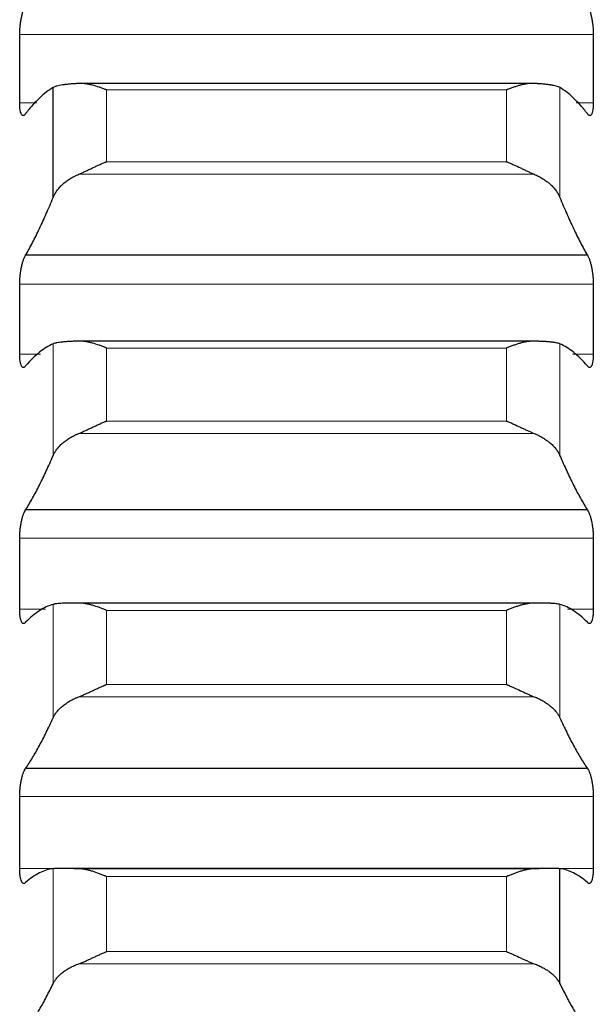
# Model space of a CAD drawing. Header units: inches. Extents: x 0 to 20790, y -12 to 14700.
# Tile 169 of 256: x 7872 to 7924, y 9997 to 10086. Entities that reach past the tile are written whole.
import ezdxf

# ---------------------------------------------------------------- set-up
doc = ezdxf.new("R2010")
doc.units = ezdxf.units.IN
doc.layers.add('1', color=7, linetype='Continuous', true_color=0xffffff)
doc.layers.add('254', color=7, linetype='Continuous', true_color=0xffffff)
doc.styles.add('latin_extended', font='simplex.shx')
doc.dimstyles.get("Standard").update_dxf_attribs({"dimtxt": 0.18, "dimasz": 0.18, "dimexe": 0.18, "dimexo": 0.0625, "dimgap": 0.09, "dimtad": 0, "dimtih": 1, "dimtoh": 1, "dimdec": 4, "dimzin": 0, "dimdsep": 46, "dimtxsty": 'Standard', "dimcen": 0.09, "dimadec": 0, "dimazin": 0, "dimtfac": 1, "dimtdec": 4, "dimtofl": 0, "dimtmove": 0, "dimatfit": 3, "dimfxl": 1, "dimtolj": 1, "dimtzin": 0, "dimarcsym": 0})

# ---------------------------------------------------------------- blocks, each defined once
blk = doc.blocks.new('_U4')
at = {"layer": '254', "color": 3, "linetype": 'Continuous', "lineweight": 13, "transparency": 16777216}
for p, q in [((1196.915, 10968.48), (1196.915, 7971.958)), ((8181.915, 9131.481), (8181.915, 7971.958)), ((1319.415, 8006.958), (8059.415, 8006.958))]:
    blk.add_line(p, q, dxfattribs=at)
at = {"layer": '254', "color": 3, "transparency": 16777216}
for points in [[(1319.415, 8027.374), (1319.415, 7986.541), (1196.915, 8006.958)], [(8059.415, 7986.541), (8059.415, 8027.374), (8181.915, 8006.958)]]:
    blk.add_solid(points, dxfattribs=at)
at = {"layer": 'Defpoints', "color": 0, "transparency": 16777216}
for p in [(1196.915, 11003.48), (8181.915, 9166.481), (8181.915, 8006.958)]:
    blk.add_point(p, dxfattribs=at)
at = {"layer": '254', "color": 2, "lineweight": 13, "transparency": 16777216, "insert": (4473.582, 8190.708), "char_height": 122.5, "attachment_point": 1, "style": 'latin_extended'}
blk.add_mtext('\\A1;6985', dxfattribs=at)

msp = doc.modelspace()

# ---------------------------------------------------------------- linework, layer by layer
at = {"layer": '1', "color": 110, "linetype": 'Continuous', "lineweight": 13}
for p, q in [((7923.912, 10084.723), (7871.917, 10084.723)), ((7916.059, 10079.688), (7879.771, 10079.688)), ((7879.771, 10073.183), (7879.771, 10079.688)), ((7916.059, 10073.183), (7916.059, 10079.688)), ((7920.889, 10069.938), (7920.889, 10079.899)), ((7873.471, 10078.505), (7871.917, 10078.505)), ((7923.912, 10078.505), (7922.359, 10078.505)), ((7916.059, 10073.183), (7879.771, 10073.183)), ((7918.546, 10072.054), (7877.283, 10072.054)), ((7923.912, 10062.091), (7871.917, 10062.091)), ((7874.941, 10046.55), (7874.941, 10056.682)), ((7916.059, 10056.304), (7879.771, 10056.304)), ((7879.771, 10049.688), (7879.771, 10056.304)), ((7916.059, 10049.688), (7916.059, 10056.304)), ((7920.889, 10046.55), (7920.889, 10056.682)), ((7873.789, 10055.76), (7871.917, 10055.76)), ((7923.912, 10055.76), (7922.041, 10055.76)), ((7916.059, 10049.688), (7879.771, 10049.688)), ((7918.546, 10048.569), (7877.283, 10048.569)), ((7923.912, 10039.065), (7871.917, 10039.065)), ((7874.941, 10022.795), (7874.941, 10033.08)), ((7920.889, 10022.795), (7920.889, 10033.08)), ((7874.254, 10032.633), (7871.917, 10032.633)), ((7916.059, 10032.537), (7879.771, 10032.537)), ((7879.771, 10025.82), (7879.771, 10032.537)), ((7916.059, 10025.82), (7916.059, 10032.537)), ((7923.912, 10032.633), (7921.576, 10032.633)), ((7916.059, 10025.82), (7879.771, 10025.82)), ((7918.546, 10024.713), (7877.283, 10024.713)), ((7923.912, 10015.684), (7871.917, 10015.684)), ((7923.912, 10009.16), (7871.917, 10009.16)), ((7874.941, 9998.71), (7874.941, 10009.133)), ((7916.059, 10008.424), (7879.771, 10008.424)), ((7879.771, 10001.618), (7879.771, 10008.424)), ((7916.059, 10001.618), (7916.059, 10008.424)), ((7916.059, 10001.618), (7879.771, 10001.618)), ((7918.546, 10000.524), (7877.283, 10000.524))]:
    msp.add_line(p, q, dxfattribs=at)
at = {"layer": '1', "color": 2, "linetype": 'Continuous', "lineweight": 25}
for p, q in [((7918.546, 10080.275), (7877.283, 10080.275)), ((7874.941, 10069.938), (7874.941, 10079.899)), ((7923.377, 10064.705), (7872.452, 10064.705)), ((7918.546, 10056.928), (7877.283, 10056.928)), ((7923.377, 10041.636), (7872.452, 10041.636)), ((7918.546, 10033.198), (7877.283, 10033.198)), ((7923.377, 10018.206), (7872.452, 10018.206)), ((7920.245, 10009.155), (7875.628, 10009.155)), ((7918.546, 10009.122), (7877.283, 10009.122)), ((7920.889, 9998.71), (7920.889, 10009.133))]:
    msp.add_line(p, q, dxfattribs=at)
for points, knots in [([(7871.917, 10084.723), (7871.918, 10084.784), (7871.92, 10084.907), (7871.928, 10085.096), (7871.937, 10085.225), (7871.945, 10085.324), (7871.947, 10085.357), (7871.954, 10085.423), (7871.957, 10085.456), (7871.974, 10085.62), (7871.991, 10085.751), (7872.016, 10085.913), (7872.021, 10085.945), (7872.029, 10085.993), (7872.032, 10086.01), (7872.037, 10086.042), (7872.051, 10086.121), (7872.078, 10086.261), (7872.104, 10086.38), (7872.131, 10086.497), (7872.145, 10086.554), (7872.189, 10086.721), (7872.219, 10086.824), (7872.267, 10086.966), (7872.283, 10087.012), (7872.308, 10087.077), (7872.316, 10087.098), (7872.333, 10087.139), (7872.341, 10087.159), (7872.384, 10087.255), (7872.418, 10087.322), (7872.452, 10087.378)], [0, 0, 0, 0, 0.0625, 0.125, 0.1875, 0.1875, 0.21875, 0.21875, 0.25, 0.25, 0.375, 0.375, 0.40625, 0.40625, 0.421875, 0.421875, 0.4375, 0.5, 0.5625, 0.5625, 0.625, 0.625, 0.75, 0.75, 0.8125, 0.8125, 0.84375, 0.84375, 0.875, 0.875, 1, 1, 1, 1]), ([(7923.377, 10087.378), (7923.412, 10087.322), (7923.446, 10087.255), (7923.496, 10087.141), (7923.513, 10087.1), (7923.538, 10087.036), (7923.546, 10087.013), (7923.562, 10086.968), (7923.57, 10086.944), (7923.61, 10086.825), (7923.641, 10086.722), (7923.684, 10086.557), (7923.698, 10086.5), (7923.719, 10086.412), (7923.725, 10086.382), (7923.738, 10086.322), (7923.745, 10086.292), (7923.776, 10086.139), (7923.798, 10086.013), (7923.823, 10085.852), (7923.828, 10085.819), (7923.837, 10085.754), (7923.842, 10085.721), (7923.855, 10085.622), (7923.862, 10085.556), (7923.883, 10085.359), (7923.894, 10085.229), (7923.903, 10085.068), (7923.904, 10085.035), (7923.907, 10084.971), (7923.908, 10084.94), (7923.911, 10084.846), (7923.912, 10084.784), (7923.912, 10084.723)], [0, 0, 0, 0, 0.125, 0.125, 0.1875, 0.1875, 0.21875, 0.21875, 0.25, 0.25, 0.375, 0.375, 0.4375, 0.4375, 0.46875, 0.46875, 0.5, 0.5, 0.625, 0.625, 0.65625, 0.65625, 0.6875, 0.6875, 0.75, 0.75, 0.875, 0.875, 0.90625, 0.90625, 0.9375, 0.9375, 1, 1, 1, 1]), ([(7877.283, 10080.272), (7877.138, 10080.265), (7876.998, 10080.256), (7876.729, 10080.238), (7876.471, 10080.219), (7876.235, 10080.195), (7876.094, 10080.178), (7876.066, 10080.175), (7876.011, 10080.168), (7875.984, 10080.165), (7875.904, 10080.154), (7875.852, 10080.147), (7875.703, 10080.124), (7875.61, 10080.107), (7875.438, 10080.072), (7875.359, 10080.054), (7875.251, 10080.024), (7875.217, 10080.014), (7875.168, 10079.998), (7875.152, 10079.992), (7875.121, 10079.982), (7875.106, 10079.976), (7875.034, 10079.948), (7874.984, 10079.924), (7874.941, 10079.899)], [0, 0, 0, 0, 0.125, 0.125, 0.25, 0.375, 0.375, 0.40625, 0.40625, 0.4375, 0.4375, 0.5, 0.5, 0.625, 0.625, 0.75, 0.75, 0.8125, 0.8125, 0.84375, 0.84375, 0.875, 0.875, 1, 1, 1, 1]), ([(7879.771, 10079.688), (7879.767, 10079.69), (7879.764, 10079.691), (7879.758, 10079.694), (7879.754, 10079.695), (7879.744, 10079.699), (7879.724, 10079.707), (7879.678, 10079.726), (7879.585, 10079.763), (7879.401, 10079.834), (7879.243, 10079.891), (7878.929, 10079.999), (7878.721, 10080.064), (7878.41, 10080.144), (7878.307, 10080.168), (7878.151, 10080.199), (7878.099, 10080.209), (7877.996, 10080.227), (7877.944, 10080.235), (7877.789, 10080.256), (7877.687, 10080.266), (7877.484, 10080.276), (7877.383, 10080.277), (7877.283, 10080.272)], [0, 0, 0, 0, 0.003906, 0.003906, 0.007812, 0.007812, 0.015625, 0.03125, 0.0625, 0.125, 0.25, 0.25, 0.5, 0.5, 0.625, 0.625, 0.6875, 0.6875, 0.75, 0.75, 0.875, 0.875, 1, 1, 1, 1]), ([(7918.546, 10080.272), (7918.447, 10080.277), (7918.347, 10080.276), (7918.145, 10080.266), (7918.044, 10080.256), (7917.84, 10080.229), (7917.738, 10080.211), (7917.531, 10080.17), (7917.427, 10080.146), (7917.217, 10080.092), (7917.112, 10080.062), (7916.902, 10079.998), (7916.797, 10079.964), (7916.587, 10079.891), (7916.482, 10079.853), (7916.324, 10079.793), (7916.244, 10079.763), (7916.152, 10079.726), (7916.105, 10079.707), (7916.085, 10079.699), (7916.072, 10079.694), (7916.066, 10079.691), (7916.059, 10079.688)], [0, 0, 0, 0, 0.125, 0.125, 0.25, 0.25, 0.375, 0.375, 0.5, 0.5, 0.625, 0.625, 0.75, 0.75, 0.875, 0.875, 0.9375, 0.96875, 0.984375, 0.992188, 0.992188, 1, 1, 1, 1]), ([(7920.889, 10079.899), (7920.846, 10079.924), (7920.796, 10079.948), (7920.681, 10079.992), (7920.552, 10080.034), (7920.395, 10080.072), (7920.265, 10080.098), (7920.22, 10080.107), (7920.15, 10080.119), (7920.126, 10080.123), (7920.078, 10080.131), (7920.053, 10080.135), (7919.928, 10080.154), (7919.717, 10080.182), (7919.482, 10080.206), (7919.235, 10080.228), (7919.105, 10080.238), (7918.935, 10080.249), (7918.901, 10080.252), (7918.832, 10080.256), (7918.727, 10080.262), (7918.619, 10080.268), (7918.546, 10080.272)], [0, 0, 0, 0, 0.125, 0.125, 0.25, 0.375, 0.375, 0.4375, 0.4375, 0.46875, 0.46875, 0.5, 0.5, 0.625, 0.75, 0.75, 0.875, 0.875, 0.90625, 0.90625, 0.9375, 1, 1, 1, 1]), ([(7872.452, 10077.541), (7872.418, 10077.487), (7872.384, 10077.445), (7872.334, 10077.4), (7872.317, 10077.387), (7872.292, 10077.374), (7872.284, 10077.37), (7872.268, 10077.364), (7872.259, 10077.361), (7872.219, 10077.354), (7872.189, 10077.36), (7872.146, 10077.388), (7872.132, 10077.401), (7872.111, 10077.424), (7872.104, 10077.433), (7872.091, 10077.451), (7872.085, 10077.462), (7872.054, 10077.516), (7872.031, 10077.571), (7872.006, 10077.654), (7872.002, 10077.672), (7871.992, 10077.708), (7871.988, 10077.727), (7871.975, 10077.786), (7871.967, 10077.827), (7871.947, 10077.959), (7871.936, 10078.056), (7871.927, 10078.189), (7871.925, 10078.217), (7871.923, 10078.272), (7871.921, 10078.3), (7871.919, 10078.386), (7871.918, 10078.445), (7871.917, 10078.505)], [0, 0, 0, 0, 0.125, 0.125, 0.1875, 0.1875, 0.21875, 0.21875, 0.25, 0.25, 0.375, 0.375, 0.4375, 0.4375, 0.46875, 0.46875, 0.5, 0.5, 0.625, 0.625, 0.65625, 0.65625, 0.6875, 0.6875, 0.75, 0.75, 0.875, 0.875, 0.90625, 0.90625, 0.9375, 0.9375, 1, 1, 1, 1]), ([(7923.912, 10078.505), (7923.912, 10078.445), (7923.91, 10078.328), (7923.902, 10078.164), (7923.893, 10078.062), (7923.885, 10077.988), (7923.882, 10077.964), (7923.876, 10077.917), (7923.873, 10077.894), (7923.856, 10077.784), (7923.839, 10077.707), (7923.814, 10077.623), (7923.809, 10077.607), (7923.801, 10077.583), (7923.798, 10077.576), (7923.793, 10077.561), (7923.779, 10077.525), (7923.752, 10077.47), (7923.726, 10077.433), (7923.699, 10077.401), (7923.685, 10077.389), (7923.641, 10077.36), (7923.61, 10077.354), (7923.563, 10077.363), (7923.547, 10077.369), (7923.522, 10077.382), (7923.514, 10077.388), (7923.497, 10077.4), (7923.488, 10077.407), (7923.446, 10077.445), (7923.412, 10077.487), (7923.377, 10077.541)], [0, 0, 0, 0, 0.0625, 0.125, 0.1875, 0.1875, 0.21875, 0.21875, 0.25, 0.25, 0.375, 0.375, 0.40625, 0.40625, 0.421875, 0.421875, 0.4375, 0.5, 0.5625, 0.5625, 0.625, 0.625, 0.75, 0.75, 0.8125, 0.8125, 0.84375, 0.84375, 0.875, 0.875, 1, 1, 1, 1]), ([(7877.283, 10072.054), (7877.383, 10072.096), (7877.483, 10072.14), (7877.685, 10072.231), (7877.786, 10072.278), (7877.99, 10072.373), (7878.092, 10072.421), (7878.299, 10072.519), (7878.403, 10072.569), (7878.613, 10072.668), (7878.718, 10072.717), (7878.927, 10072.814), (7879.032, 10072.862), (7879.243, 10072.957), (7879.348, 10073.004), (7879.506, 10073.072), (7879.585, 10073.106), (7879.678, 10073.145), (7879.724, 10073.164), (7879.744, 10073.173), (7879.758, 10073.178), (7879.764, 10073.181), (7879.771, 10073.183)], [0, 0, 0, 0, 0.125, 0.125, 0.25, 0.25, 0.375, 0.375, 0.5, 0.5, 0.625, 0.625, 0.75, 0.75, 0.875, 0.875, 0.9375, 0.96875, 0.984375, 0.992188, 0.992188, 1, 1, 1, 1]), ([(7916.059, 10073.183), (7916.062, 10073.182), (7916.066, 10073.181), (7916.072, 10073.178), (7916.075, 10073.177), (7916.085, 10073.173), (7916.105, 10073.164), (7916.152, 10073.145), (7916.244, 10073.106), (7916.324, 10073.072), (7916.482, 10073.004), (7916.587, 10072.958), (7916.9, 10072.816), (7917.108, 10072.719), (7917.419, 10072.572), (7917.523, 10072.523), (7917.678, 10072.449), (7917.73, 10072.425), (7917.834, 10072.376), (7917.886, 10072.351), (7918.041, 10072.279), (7918.143, 10072.232), (7918.346, 10072.14), (7918.447, 10072.096), (7918.546, 10072.054)], [0, 0, 0, 0, 0.003906, 0.003906, 0.007812, 0.007812, 0.015625, 0.03125, 0.0625, 0.125, 0.125, 0.25, 0.25, 0.5, 0.5, 0.625, 0.625, 0.6875, 0.6875, 0.75, 0.75, 0.875, 0.875, 1, 1, 1, 1]), ([(7874.941, 10069.938), (7874.984, 10070.043), (7875.034, 10070.146), (7875.148, 10070.351), (7875.277, 10070.553), (7875.435, 10070.748), (7875.564, 10070.892), (7875.609, 10070.94), (7875.68, 10071.011), (7875.704, 10071.034), (7875.752, 10071.081), (7875.777, 10071.104), (7875.901, 10071.218), (7876.113, 10071.394), (7876.348, 10071.557), (7876.595, 10071.712), (7876.725, 10071.786), (7876.894, 10071.874), (7876.929, 10071.892), (7876.998, 10071.926), (7877.103, 10071.976), (7877.21, 10072.024), (7877.283, 10072.054)], [0, 0, 0, 0, 0.125, 0.125, 0.25, 0.375, 0.375, 0.4375, 0.4375, 0.46875, 0.46875, 0.5, 0.5, 0.625, 0.75, 0.75, 0.875, 0.875, 0.90625, 0.90625, 0.9375, 1, 1, 1, 1]), ([(7918.546, 10072.054), (7918.692, 10071.993), (7918.832, 10071.928), (7919.101, 10071.789), (7919.359, 10071.641), (7919.595, 10071.478), (7919.736, 10071.372), (7919.763, 10071.35), (7919.818, 10071.307), (7919.846, 10071.285), (7919.926, 10071.218), (7919.977, 10071.173), (7920.127, 10071.036), (7920.22, 10070.943), (7920.391, 10070.752), (7920.47, 10070.654), (7920.579, 10070.505), (7920.613, 10070.455), (7920.662, 10070.379), (7920.678, 10070.353), (7920.708, 10070.302), (7920.723, 10070.276), (7920.796, 10070.147), (7920.846, 10070.043), (7920.889, 10069.938)], [0, 0, 0, 0, 0.125, 0.125, 0.25, 0.375, 0.375, 0.40625, 0.40625, 0.4375, 0.4375, 0.5, 0.5, 0.625, 0.625, 0.75, 0.75, 0.8125, 0.8125, 0.84375, 0.84375, 0.875, 0.875, 1, 1, 1, 1]), ([(7871.917, 10062.091), (7871.918, 10062.152), (7871.92, 10062.277), (7871.928, 10062.468), (7871.937, 10062.598), (7871.945, 10062.697), (7871.947, 10062.731), (7871.954, 10062.797), (7871.957, 10062.83), (7871.974, 10062.995), (7871.991, 10063.125), (7872.016, 10063.285), (7872.021, 10063.317), (7872.029, 10063.365), (7872.032, 10063.381), (7872.037, 10063.413), (7872.051, 10063.492), (7872.078, 10063.63), (7872.104, 10063.747), (7872.131, 10063.861), (7872.145, 10063.917), (7872.189, 10064.08), (7872.219, 10064.18), (7872.267, 10064.317), (7872.283, 10064.361), (7872.308, 10064.423), (7872.316, 10064.443), (7872.333, 10064.482), (7872.341, 10064.501), (7872.384, 10064.592), (7872.418, 10064.654), (7872.452, 10064.705)], [0, 0, 0, 0, 0.0625, 0.125, 0.1875, 0.1875, 0.21875, 0.21875, 0.25, 0.25, 0.375, 0.375, 0.40625, 0.40625, 0.421875, 0.421875, 0.4375, 0.5, 0.5625, 0.5625, 0.625, 0.625, 0.75, 0.75, 0.8125, 0.8125, 0.84375, 0.84375, 0.875, 0.875, 1, 1, 1, 1]), ([(7923.377, 10064.705), (7923.412, 10064.654), (7923.446, 10064.592), (7923.496, 10064.484), (7923.513, 10064.445), (7923.538, 10064.383), (7923.546, 10064.362), (7923.562, 10064.318), (7923.57, 10064.296), (7923.61, 10064.181), (7923.641, 10064.081), (7923.684, 10063.92), (7923.698, 10063.864), (7923.719, 10063.778), (7923.725, 10063.749), (7923.738, 10063.69), (7923.745, 10063.66), (7923.776, 10063.51), (7923.798, 10063.385), (7923.823, 10063.225), (7923.828, 10063.193), (7923.837, 10063.127), (7923.842, 10063.094), (7923.855, 10062.996), (7923.862, 10062.93), (7923.883, 10062.733), (7923.894, 10062.603), (7923.903, 10062.439), (7923.904, 10062.407), (7923.907, 10062.342), (7923.908, 10062.31), (7923.911, 10062.215), (7923.912, 10062.152), (7923.912, 10062.091)], [0, 0, 0, 0, 0.125, 0.125, 0.1875, 0.1875, 0.21875, 0.21875, 0.25, 0.25, 0.375, 0.375, 0.4375, 0.4375, 0.46875, 0.46875, 0.5, 0.5, 0.625, 0.625, 0.65625, 0.65625, 0.6875, 0.6875, 0.75, 0.75, 0.875, 0.875, 0.90625, 0.90625, 0.9375, 0.9375, 1, 1, 1, 1]), ([(7877.283, 10056.927), (7877.138, 10056.923), (7876.998, 10056.919), (7876.729, 10056.909), (7876.471, 10056.898), (7876.235, 10056.884), (7876.094, 10056.874), (7876.066, 10056.871), (7876.011, 10056.867), (7875.984, 10056.865), (7875.904, 10056.858), (7875.852, 10056.854), (7875.703, 10056.839), (7875.61, 10056.828), (7875.438, 10056.805), (7875.359, 10056.792), (7875.251, 10056.771), (7875.217, 10056.764), (7875.168, 10056.753), (7875.152, 10056.749), (7875.121, 10056.741), (7875.106, 10056.737), (7875.034, 10056.717), (7874.984, 10056.7), (7874.941, 10056.682)], [0, 0, 0, 0, 0.125, 0.125, 0.25, 0.375, 0.375, 0.40625, 0.40625, 0.4375, 0.4375, 0.5, 0.5, 0.625, 0.625, 0.75, 0.75, 0.8125, 0.8125, 0.84375, 0.84375, 0.875, 0.875, 1, 1, 1, 1]), ([(7879.771, 10056.304), (7879.767, 10056.305), (7879.764, 10056.307), (7879.758, 10056.31), (7879.754, 10056.311), (7879.744, 10056.315), (7879.724, 10056.323), (7879.678, 10056.342), (7879.585, 10056.38), (7879.401, 10056.453), (7879.243, 10056.512), (7878.929, 10056.624), (7878.721, 10056.691), (7878.41, 10056.776), (7878.307, 10056.802), (7878.151, 10056.836), (7878.099, 10056.847), (7877.996, 10056.866), (7877.944, 10056.875), (7877.789, 10056.899), (7877.687, 10056.911), (7877.484, 10056.926), (7877.383, 10056.929), (7877.283, 10056.927)], [0, 0, 0, 0, 0.003906, 0.003906, 0.007812, 0.007812, 0.015625, 0.03125, 0.0625, 0.125, 0.25, 0.25, 0.5, 0.5, 0.625, 0.625, 0.6875, 0.6875, 0.75, 0.75, 0.875, 0.875, 1, 1, 1, 1]), ([(7918.546, 10056.927), (7918.447, 10056.929), (7918.347, 10056.926), (7918.145, 10056.911), (7918.044, 10056.9), (7917.84, 10056.868), (7917.738, 10056.849), (7917.531, 10056.804), (7917.427, 10056.778), (7917.217, 10056.72), (7917.112, 10056.689), (7916.902, 10056.622), (7916.797, 10056.587), (7916.587, 10056.512), (7916.482, 10056.473), (7916.324, 10056.411), (7916.244, 10056.38), (7916.152, 10056.342), (7916.105, 10056.323), (7916.085, 10056.315), (7916.072, 10056.31), (7916.066, 10056.307), (7916.059, 10056.304)], [0, 0, 0, 0, 0.125, 0.125, 0.25, 0.25, 0.375, 0.375, 0.5, 0.5, 0.625, 0.625, 0.75, 0.75, 0.875, 0.875, 0.9375, 0.96875, 0.984375, 0.992187, 0.992187, 1, 1, 1, 1]), ([(7920.889, 10056.682), (7920.846, 10056.7), (7920.796, 10056.717), (7920.681, 10056.749), (7920.552, 10056.779), (7920.395, 10056.804), (7920.265, 10056.822), (7920.22, 10056.828), (7920.15, 10056.836), (7920.126, 10056.838), (7920.078, 10056.844), (7920.053, 10056.846), (7919.928, 10056.858), (7919.717, 10056.876), (7919.482, 10056.89), (7919.235, 10056.903), (7919.105, 10056.909), (7918.935, 10056.915), (7918.901, 10056.916), (7918.832, 10056.919), (7918.727, 10056.922), (7918.619, 10056.925), (7918.546, 10056.927)], [0, 0, 0, 0, 0.125, 0.125, 0.25, 0.375, 0.375, 0.4375, 0.4375, 0.46875, 0.46875, 0.5, 0.5, 0.625, 0.75, 0.75, 0.875, 0.875, 0.90625, 0.90625, 0.9375, 1, 1, 1, 1]), ([(7872.452, 10054.691), (7872.418, 10054.641), (7872.384, 10054.604), (7872.334, 10054.567), (7872.317, 10054.557), (7872.292, 10054.547), (7872.284, 10054.544), (7872.268, 10054.541), (7872.259, 10054.54), (7872.219, 10054.539), (7872.189, 10054.55), (7872.146, 10054.586), (7872.132, 10054.601), (7872.111, 10054.628), (7872.104, 10054.638), (7872.091, 10054.659), (7872.085, 10054.67), (7872.054, 10054.731), (7872.031, 10054.79), (7872.006, 10054.879), (7872.002, 10054.898), (7871.992, 10054.936), (7871.988, 10054.957), (7871.975, 10055.018), (7871.967, 10055.062), (7871.947, 10055.199), (7871.936, 10055.3), (7871.927, 10055.437), (7871.925, 10055.465), (7871.923, 10055.522), (7871.921, 10055.551), (7871.919, 10055.639), (7871.918, 10055.699), (7871.917, 10055.76)], [0, 0, 0, 0, 0.125, 0.125, 0.1875, 0.1875, 0.21875, 0.21875, 0.25, 0.25, 0.375, 0.375, 0.4375, 0.4375, 0.46875, 0.46875, 0.5, 0.5, 0.625, 0.625, 0.65625, 0.65625, 0.6875, 0.6875, 0.75, 0.75, 0.875, 0.875, 0.90625, 0.90625, 0.9375, 0.9375, 1, 1, 1, 1]), ([(7923.912, 10055.76), (7923.912, 10055.699), (7923.91, 10055.579), (7923.902, 10055.411), (7923.893, 10055.306), (7923.885, 10055.229), (7923.882, 10055.204), (7923.876, 10055.156), (7923.873, 10055.132), (7923.856, 10055.017), (7923.839, 10054.935), (7923.814, 10054.846), (7923.809, 10054.829), (7923.801, 10054.804), (7923.798, 10054.796), (7923.793, 10054.78), (7923.779, 10054.741), (7923.752, 10054.68), (7923.726, 10054.638), (7923.699, 10054.602), (7923.685, 10054.586), (7923.641, 10054.55), (7923.61, 10054.539), (7923.563, 10054.54), (7923.547, 10054.543), (7923.522, 10054.553), (7923.514, 10054.557), (7923.497, 10054.567), (7923.488, 10054.572), (7923.446, 10054.604), (7923.412, 10054.641), (7923.377, 10054.691)], [0, 0, 0, 0, 0.0625, 0.125, 0.1875, 0.1875, 0.21875, 0.21875, 0.25, 0.25, 0.375, 0.375, 0.40625, 0.40625, 0.421875, 0.421875, 0.4375, 0.5, 0.5625, 0.5625, 0.625, 0.625, 0.75, 0.75, 0.8125, 0.8125, 0.84375, 0.84375, 0.875, 0.875, 1, 1, 1, 1]), ([(7877.283, 10048.569), (7877.383, 10048.609), (7877.483, 10048.651), (7877.685, 10048.739), (7877.786, 10048.785), (7877.99, 10048.878), (7878.092, 10048.926), (7878.299, 10049.022), (7878.403, 10049.071), (7878.613, 10049.17), (7878.718, 10049.219), (7878.927, 10049.316), (7879.032, 10049.364), (7879.243, 10049.459), (7879.348, 10049.506), (7879.506, 10049.576), (7879.585, 10049.61), (7879.678, 10049.649), (7879.724, 10049.669), (7879.744, 10049.677), (7879.758, 10049.683), (7879.764, 10049.685), (7879.771, 10049.688)], [0, 0, 0, 0, 0.125, 0.125, 0.25, 0.25, 0.375, 0.375, 0.5, 0.5, 0.625, 0.625, 0.75, 0.75, 0.875, 0.875, 0.9375, 0.96875, 0.984375, 0.992188, 0.992188, 1, 1, 1, 1]), ([(7916.059, 10049.688), (7916.062, 10049.687), (7916.066, 10049.685), (7916.072, 10049.683), (7916.075, 10049.681), (7916.085, 10049.677), (7916.105, 10049.669), (7916.152, 10049.649), (7916.244, 10049.61), (7916.324, 10049.576), (7916.482, 10049.506), (7916.587, 10049.46), (7916.9, 10049.317), (7917.108, 10049.221), (7917.419, 10049.075), (7917.523, 10049.026), (7917.678, 10048.953), (7917.73, 10048.929), (7917.834, 10048.881), (7917.886, 10048.857), (7918.041, 10048.786), (7918.143, 10048.74), (7918.346, 10048.652), (7918.447, 10048.609), (7918.546, 10048.569)], [0, 0, 0, 0, 0.003906, 0.003906, 0.007813, 0.007813, 0.015625, 0.03125, 0.0625, 0.125, 0.125, 0.25, 0.25, 0.5, 0.5, 0.625, 0.625, 0.6875, 0.6875, 0.75, 0.75, 0.875, 0.875, 1, 1, 1, 1]), ([(7874.941, 10046.55), (7874.984, 10046.65), (7875.034, 10046.749), (7875.148, 10046.943), (7875.213, 10047.039), (7875.357, 10047.229), (7875.436, 10047.322), (7875.565, 10047.46), (7875.61, 10047.505), (7875.68, 10047.573), (7875.704, 10047.595), (7875.753, 10047.639), (7875.777, 10047.661), (7875.902, 10047.77), (7876.114, 10047.939), (7876.349, 10048.094), (7876.597, 10048.243), (7876.726, 10048.314), (7876.896, 10048.398), (7876.931, 10048.414), (7877, 10048.447), (7877.104, 10048.495), (7877.211, 10048.54), (7877.283, 10048.569)], [0, 0, 0, 0, 0.125, 0.125, 0.25, 0.25, 0.375, 0.375, 0.4375, 0.4375, 0.46875, 0.46875, 0.5, 0.5, 0.625, 0.75, 0.75, 0.875, 0.875, 0.90625, 0.90625, 0.9375, 1, 1, 1, 1]), ([(7918.546, 10048.569), (7918.692, 10048.511), (7918.832, 10048.448), (7919.101, 10048.315), (7919.359, 10048.174), (7919.595, 10048.018), (7919.736, 10047.917), (7919.763, 10047.896), (7919.818, 10047.855), (7919.846, 10047.833), (7919.926, 10047.77), (7919.977, 10047.727), (7920.127, 10047.596), (7920.22, 10047.507), (7920.391, 10047.325), (7920.47, 10047.232), (7920.579, 10047.09), (7920.613, 10047.042), (7920.662, 10046.969), (7920.678, 10046.945), (7920.708, 10046.896), (7920.723, 10046.872), (7920.796, 10046.749), (7920.846, 10046.65), (7920.889, 10046.55)], [0, 0, 0, 0, 0.125, 0.125, 0.25, 0.375, 0.375, 0.40625, 0.40625, 0.4375, 0.4375, 0.5, 0.5, 0.625, 0.625, 0.75, 0.75, 0.8125, 0.8125, 0.84375, 0.84375, 0.875, 0.875, 1, 1, 1, 1]), ([(7871.917, 10039.065), (7871.918, 10039.128), (7871.92, 10039.254), (7871.928, 10039.447), (7871.937, 10039.578), (7871.945, 10039.678), (7871.947, 10039.711), (7871.954, 10039.777), (7871.957, 10039.81), (7871.974, 10039.975), (7871.991, 10040.104), (7872.016, 10040.264), (7872.021, 10040.295), (7872.029, 10040.343), (7872.032, 10040.359), (7872.037, 10040.39), (7872.051, 10040.468), (7872.078, 10040.604), (7872.104, 10040.719), (7872.131, 10040.83), (7872.145, 10040.885), (7872.189, 10041.044), (7872.219, 10041.14), (7872.267, 10041.271), (7872.283, 10041.313), (7872.308, 10041.372), (7872.316, 10041.391), (7872.333, 10041.428), (7872.341, 10041.446), (7872.384, 10041.531), (7872.418, 10041.589), (7872.452, 10041.636)], [0, 0, 0, 0, 0.0625, 0.125, 0.1875, 0.1875, 0.21875, 0.21875, 0.25, 0.25, 0.375, 0.375, 0.40625, 0.40625, 0.421875, 0.421875, 0.4375, 0.5, 0.5625, 0.5625, 0.625, 0.625, 0.75, 0.75, 0.8125, 0.8125, 0.84375, 0.84375, 0.875, 0.875, 1, 1, 1, 1]), ([(7923.377, 10041.636), (7923.412, 10041.589), (7923.446, 10041.532), (7923.496, 10041.43), (7923.513, 10041.393), (7923.538, 10041.335), (7923.546, 10041.314), (7923.562, 10041.273), (7923.57, 10041.251), (7923.61, 10041.141), (7923.641, 10041.044), (7923.684, 10040.888), (7923.698, 10040.833), (7923.719, 10040.749), (7923.725, 10040.72), (7923.738, 10040.662), (7923.745, 10040.633), (7923.776, 10040.485), (7923.798, 10040.363), (7923.823, 10040.204), (7923.828, 10040.172), (7923.837, 10040.107), (7923.842, 10040.074), (7923.855, 10039.976), (7923.862, 10039.91), (7923.883, 10039.714), (7923.894, 10039.583), (7923.903, 10039.418), (7923.904, 10039.385), (7923.907, 10039.32), (7923.908, 10039.288), (7923.911, 10039.191), (7923.912, 10039.128), (7923.912, 10039.065)], [0, 0, 0, 0, 0.125, 0.125, 0.1875, 0.1875, 0.21875, 0.21875, 0.25, 0.25, 0.375, 0.375, 0.4375, 0.4375, 0.46875, 0.46875, 0.5, 0.5, 0.625, 0.625, 0.65625, 0.65625, 0.6875, 0.6875, 0.75, 0.75, 0.875, 0.875, 0.90625, 0.90625, 0.9375, 0.9375, 1, 1, 1, 1]), ([(7877.283, 10033.198), (7877.138, 10033.197), (7876.998, 10033.197), (7876.729, 10033.195), (7876.471, 10033.193), (7876.235, 10033.188), (7876.094, 10033.184), (7876.066, 10033.184), (7876.011, 10033.182), (7875.984, 10033.181), (7875.904, 10033.178), (7875.852, 10033.176), (7875.703, 10033.17), (7875.61, 10033.165), (7875.438, 10033.153), (7875.359, 10033.146), (7875.251, 10033.135), (7875.217, 10033.131), (7875.168, 10033.124), (7875.152, 10033.122), (7875.121, 10033.117), (7875.106, 10033.115), (7875.034, 10033.103), (7874.984, 10033.092), (7874.941, 10033.08)], [0, 0, 0, 0, 0.125, 0.125, 0.25, 0.375, 0.375, 0.40625, 0.40625, 0.4375, 0.4375, 0.5, 0.5, 0.625, 0.625, 0.75, 0.75, 0.8125, 0.8125, 0.84375, 0.84375, 0.875, 0.875, 1, 1, 1, 1]), ([(7879.771, 10032.537), (7879.767, 10032.538), (7879.764, 10032.539), (7879.758, 10032.542), (7879.754, 10032.544), (7879.744, 10032.548), (7879.724, 10032.556), (7879.678, 10032.575), (7879.585, 10032.614), (7879.506, 10032.646), (7879.348, 10032.708), (7879.243, 10032.749), (7878.929, 10032.864), (7878.721, 10032.934), (7878.41, 10033.024), (7878.307, 10033.051), (7878.151, 10033.088), (7878.099, 10033.1), (7877.996, 10033.121), (7877.944, 10033.131), (7877.789, 10033.159), (7877.687, 10033.173), (7877.484, 10033.192), (7877.383, 10033.198), (7877.283, 10033.198)], [0, 0, 0, 0, 0.003906, 0.003906, 0.007813, 0.007813, 0.015625, 0.03125, 0.0625, 0.125, 0.125, 0.25, 0.25, 0.5, 0.5, 0.625, 0.625, 0.6875, 0.6875, 0.75, 0.75, 0.875, 0.875, 1, 1, 1, 1]), ([(7918.546, 10033.198), (7918.447, 10033.198), (7918.347, 10033.193), (7918.145, 10033.173), (7918.044, 10033.159), (7917.84, 10033.124), (7917.738, 10033.102), (7917.531, 10033.053), (7917.427, 10033.026), (7917.217, 10032.965), (7917.112, 10032.932), (7916.902, 10032.863), (7916.797, 10032.826), (7916.587, 10032.749), (7916.482, 10032.708), (7916.324, 10032.646), (7916.244, 10032.614), (7916.152, 10032.575), (7916.105, 10032.556), (7916.085, 10032.548), (7916.072, 10032.542), (7916.066, 10032.539), (7916.059, 10032.537)], [0, 0, 0, 0, 0.125, 0.125, 0.25, 0.25, 0.375, 0.375, 0.5, 0.5, 0.625, 0.625, 0.75, 0.75, 0.875, 0.875, 0.9375, 0.96875, 0.984375, 0.992188, 0.992188, 1, 1, 1, 1]), ([(7920.889, 10033.08), (7920.846, 10033.092), (7920.796, 10033.103), (7920.681, 10033.122), (7920.552, 10033.139), (7920.395, 10033.153), (7920.265, 10033.162), (7920.22, 10033.165), (7920.15, 10033.168), (7920.126, 10033.17), (7920.078, 10033.172), (7920.053, 10033.173), (7919.928, 10033.179), (7919.717, 10033.186), (7919.482, 10033.19), (7919.235, 10033.194), (7919.105, 10033.195), (7918.935, 10033.196), (7918.901, 10033.197), (7918.832, 10033.197), (7918.727, 10033.197), (7918.619, 10033.198), (7918.546, 10033.198)], [0, 0, 0, 0, 0.125, 0.125, 0.25, 0.375, 0.375, 0.4375, 0.4375, 0.46875, 0.46875, 0.5, 0.5, 0.625, 0.75, 0.75, 0.875, 0.875, 0.90625, 0.90625, 0.9375, 1, 1, 1, 1]), ([(7872.452, 10031.46), (7872.418, 10031.415), (7872.384, 10031.383), (7872.334, 10031.353), (7872.317, 10031.346), (7872.292, 10031.34), (7872.284, 10031.338), (7872.268, 10031.337), (7872.259, 10031.338), (7872.219, 10031.343), (7872.189, 10031.36), (7872.146, 10031.403), (7872.132, 10031.42), (7872.111, 10031.451), (7872.104, 10031.462), (7872.091, 10031.486), (7872.085, 10031.499), (7872.054, 10031.565), (7872.031, 10031.629), (7872.006, 10031.724), (7872.002, 10031.743), (7871.992, 10031.784), (7871.988, 10031.805), (7871.975, 10031.87), (7871.967, 10031.915), (7871.947, 10032.058), (7871.936, 10032.162), (7871.927, 10032.303), (7871.925, 10032.332), (7871.923, 10032.39), (7871.921, 10032.42), (7871.919, 10032.509), (7871.918, 10032.57), (7871.917, 10032.633)], [0, 0, 0, 0, 0.125, 0.125, 0.1875, 0.1875, 0.21875, 0.21875, 0.25, 0.25, 0.375, 0.375, 0.4375, 0.4375, 0.46875, 0.46875, 0.5, 0.5, 0.625, 0.625, 0.65625, 0.65625, 0.6875, 0.6875, 0.75, 0.75, 0.875, 0.875, 0.90625, 0.90625, 0.9375, 0.9375, 1, 1, 1, 1]), ([(7923.912, 10032.633), (7923.912, 10032.57), (7923.91, 10032.449), (7923.902, 10032.276), (7923.893, 10032.168), (7923.885, 10032.089), (7923.882, 10032.063), (7923.876, 10032.013), (7923.873, 10031.988), (7923.856, 10031.869), (7923.839, 10031.783), (7923.814, 10031.688), (7923.809, 10031.67), (7923.801, 10031.643), (7923.798, 10031.634), (7923.793, 10031.617), (7923.779, 10031.576), (7923.752, 10031.51), (7923.726, 10031.463), (7923.699, 10031.421), (7923.685, 10031.404), (7923.641, 10031.36), (7923.61, 10031.343), (7923.563, 10031.337), (7923.547, 10031.338), (7923.522, 10031.344), (7923.514, 10031.346), (7923.497, 10031.353), (7923.488, 10031.358), (7923.446, 10031.383), (7923.412, 10031.415), (7923.377, 10031.46)], [0, 0, 0, 0, 0.0625, 0.125, 0.1875, 0.1875, 0.21875, 0.21875, 0.25, 0.25, 0.375, 0.375, 0.40625, 0.40625, 0.421875, 0.421875, 0.4375, 0.5, 0.5625, 0.5625, 0.625, 0.625, 0.75, 0.75, 0.8125, 0.8125, 0.84375, 0.84375, 0.875, 0.875, 1, 1, 1, 1]), ([(7877.283, 10024.713), (7877.383, 10024.751), (7877.483, 10024.792), (7877.685, 10024.877), (7877.786, 10024.921), (7877.99, 10025.012), (7878.092, 10025.059), (7878.299, 10025.154), (7878.403, 10025.202), (7878.613, 10025.3), (7878.718, 10025.348), (7878.927, 10025.445), (7879.032, 10025.494), (7879.243, 10025.589), (7879.348, 10025.636), (7879.506, 10025.706), (7879.585, 10025.741), (7879.678, 10025.781), (7879.724, 10025.801), (7879.744, 10025.809), (7879.758, 10025.815), (7879.764, 10025.817), (7879.771, 10025.82)], [0, 0, 0, 0, 0.125, 0.125, 0.25, 0.25, 0.375, 0.375, 0.5, 0.5, 0.625, 0.625, 0.75, 0.75, 0.875, 0.875, 0.9375, 0.96875, 0.984375, 0.992188, 0.992188, 1, 1, 1, 1]), ([(7916.059, 10025.82), (7916.062, 10025.819), (7916.066, 10025.817), (7916.072, 10025.815), (7916.075, 10025.813), (7916.085, 10025.809), (7916.105, 10025.801), (7916.152, 10025.781), (7916.244, 10025.741), (7916.324, 10025.706), (7916.482, 10025.637), (7916.587, 10025.589), (7916.9, 10025.447), (7917.108, 10025.35), (7917.419, 10025.206), (7917.523, 10025.158), (7917.678, 10025.086), (7917.73, 10025.062), (7917.834, 10025.015), (7917.886, 10024.992), (7918.041, 10024.923), (7918.143, 10024.878), (7918.346, 10024.792), (7918.447, 10024.751), (7918.546, 10024.713)], [0, 0, 0, 0, 0.003906, 0.003906, 0.007813, 0.007813, 0.015625, 0.03125, 0.0625, 0.125, 0.125, 0.25, 0.25, 0.5, 0.5, 0.625, 0.625, 0.6875, 0.6875, 0.75, 0.75, 0.875, 0.875, 1, 1, 1, 1]), ([(7874.941, 10022.795), (7874.984, 10022.889), (7875.034, 10022.983), (7875.148, 10023.167), (7875.277, 10023.349), (7875.435, 10023.526), (7875.564, 10023.657), (7875.609, 10023.7), (7875.68, 10023.764), (7875.704, 10023.785), (7875.752, 10023.827), (7875.777, 10023.848), (7875.901, 10023.952), (7876.113, 10024.112), (7876.348, 10024.259), (7876.595, 10024.401), (7876.725, 10024.469), (7876.894, 10024.549), (7876.929, 10024.565), (7876.998, 10024.596), (7877.103, 10024.642), (7877.21, 10024.685), (7877.283, 10024.713)], [0, 0, 0, 0, 0.125, 0.125, 0.25, 0.375, 0.375, 0.4375, 0.4375, 0.46875, 0.46875, 0.5, 0.5, 0.625, 0.75, 0.75, 0.875, 0.875, 0.90625, 0.90625, 0.9375, 1, 1, 1, 1]), ([(7918.546, 10024.713), (7918.692, 10024.657), (7918.832, 10024.598), (7919.101, 10024.471), (7919.359, 10024.337), (7919.595, 10024.188), (7919.736, 10024.092), (7919.763, 10024.072), (7919.818, 10024.032), (7919.846, 10024.012), (7919.926, 10023.952), (7919.977, 10023.911), (7920.127, 10023.787), (7920.22, 10023.702), (7920.391, 10023.529), (7920.47, 10023.441), (7920.579, 10023.306), (7920.613, 10023.261), (7920.662, 10023.192), (7920.678, 10023.169), (7920.708, 10023.123), (7920.723, 10023.099), (7920.796, 10022.983), (7920.846, 10022.889), (7920.889, 10022.795)], [0, 0, 0, 0, 0.125, 0.125, 0.25, 0.375, 0.375, 0.40625, 0.40625, 0.4375, 0.4375, 0.5, 0.5, 0.625, 0.625, 0.75, 0.75, 0.8125, 0.8125, 0.84375, 0.84375, 0.875, 0.875, 1, 1, 1, 1]), ([(7871.917, 10015.684), (7871.918, 10015.748), (7871.92, 10015.875), (7871.928, 10016.07), (7871.937, 10016.202), (7871.945, 10016.301), (7871.947, 10016.334), (7871.954, 10016.401), (7871.957, 10016.434), (7871.974, 10016.598), (7871.991, 10016.727), (7872.016, 10016.884), (7872.021, 10016.916), (7872.029, 10016.963), (7872.032, 10016.978), (7872.037, 10017.009), (7872.051, 10017.086), (7872.078, 10017.219), (7872.104, 10017.332), (7872.131, 10017.441), (7872.145, 10017.494), (7872.189, 10017.648), (7872.219, 10017.741), (7872.267, 10017.867), (7872.283, 10017.906), (7872.308, 10017.962), (7872.316, 10017.98), (7872.333, 10018.015), (7872.341, 10018.032), (7872.384, 10018.112), (7872.418, 10018.165), (7872.452, 10018.206)], [0, 0, 0, 0, 0.0625, 0.125, 0.1875, 0.1875, 0.21875, 0.21875, 0.25, 0.25, 0.375, 0.375, 0.40625, 0.40625, 0.421875, 0.421875, 0.4375, 0.5, 0.5625, 0.5625, 0.625, 0.625, 0.75, 0.75, 0.8125, 0.8125, 0.84375, 0.84375, 0.875, 0.875, 1, 1, 1, 1]), ([(7923.377, 10018.206), (7923.412, 10018.165), (7923.446, 10018.112), (7923.496, 10018.017), (7923.513, 10017.983), (7923.538, 10017.927), (7923.546, 10017.908), (7923.562, 10017.868), (7923.57, 10017.847), (7923.61, 10017.742), (7923.641, 10017.649), (7923.684, 10017.497), (7923.698, 10017.444), (7923.719, 10017.362), (7923.725, 10017.333), (7923.738, 10017.277), (7923.745, 10017.248), (7923.776, 10017.103), (7923.798, 10016.982), (7923.823, 10016.825), (7923.828, 10016.793), (7923.837, 10016.729), (7923.842, 10016.696), (7923.855, 10016.599), (7923.862, 10016.534), (7923.883, 10016.337), (7923.894, 10016.206), (7923.903, 10016.041), (7923.904, 10016.008), (7923.907, 10015.942), (7923.908, 10015.909), (7923.911, 10015.812), (7923.912, 10015.748), (7923.912, 10015.684)], [0, 0, 0, 0, 0.125, 0.125, 0.1875, 0.1875, 0.21875, 0.21875, 0.25, 0.25, 0.375, 0.375, 0.4375, 0.4375, 0.46875, 0.46875, 0.5, 0.5, 0.625, 0.625, 0.65625, 0.65625, 0.6875, 0.6875, 0.75, 0.75, 0.875, 0.875, 0.90625, 0.90625, 0.9375, 0.9375, 1, 1, 1, 1]), ([(7872.452, 10007.886), (7872.418, 10007.846), (7872.384, 10007.819), (7872.334, 10007.796), (7872.317, 10007.791), (7872.292, 10007.789), (7872.284, 10007.789), (7872.268, 10007.791), (7872.259, 10007.792), (7872.219, 10007.804), (7872.189, 10007.826), (7872.146, 10007.876), (7872.132, 10007.896), (7872.111, 10007.931), (7872.104, 10007.944), (7872.091, 10007.97), (7872.085, 10007.983), (7872.054, 10008.056), (7872.031, 10008.124), (7872.006, 10008.224), (7872.002, 10008.245), (7871.992, 10008.287), (7871.988, 10008.309), (7871.975, 10008.377), (7871.967, 10008.425), (7871.947, 10008.573), (7871.936, 10008.68), (7871.927, 10008.824), (7871.925, 10008.854), (7871.923, 10008.913), (7871.921, 10008.943), (7871.919, 10009.034), (7871.918, 10009.096), (7871.917, 10009.16)], [0, 0, 0, 0, 0.125, 0.125, 0.1875, 0.1875, 0.21875, 0.21875, 0.25, 0.25, 0.375, 0.375, 0.4375, 0.4375, 0.46875, 0.46875, 0.5, 0.5, 0.625, 0.625, 0.65625, 0.65625, 0.6875, 0.6875, 0.75, 0.75, 0.875, 0.875, 0.90625, 0.90625, 0.9375, 0.9375, 1, 1, 1, 1]), ([(7877.283, 10009.122), (7877.138, 10009.126), (7876.998, 10009.129), (7876.729, 10009.135), (7876.471, 10009.142), (7876.235, 10009.147), (7876.094, 10009.149), (7876.066, 10009.15), (7876.011, 10009.151), (7875.984, 10009.151), (7875.904, 10009.152), (7875.852, 10009.153), (7875.703, 10009.155), (7875.61, 10009.155), (7875.438, 10009.155), (7875.359, 10009.154), (7875.251, 10009.152), (7875.217, 10009.151), (7875.168, 10009.149), (7875.152, 10009.148), (7875.121, 10009.147), (7875.106, 10009.146), (7875.034, 10009.142), (7874.984, 10009.138), (7874.941, 10009.133)], [0, 0, 0, 0, 0.125, 0.125, 0.25, 0.375, 0.375, 0.40625, 0.40625, 0.4375, 0.4375, 0.5, 0.5, 0.625, 0.625, 0.75, 0.75, 0.8125, 0.8125, 0.84375, 0.84375, 0.875, 0.875, 1, 1, 1, 1]), ([(7879.771, 10008.424), (7879.767, 10008.425), (7879.764, 10008.427), (7879.758, 10008.43), (7879.754, 10008.431), (7879.744, 10008.435), (7879.724, 10008.444), (7879.678, 10008.463), (7879.585, 10008.502), (7879.506, 10008.535), (7879.348, 10008.599), (7879.243, 10008.64), (7878.929, 10008.759), (7878.721, 10008.831), (7878.41, 10008.926), (7878.307, 10008.955), (7878.151, 10008.995), (7878.099, 10009.007), (7877.996, 10009.031), (7877.944, 10009.042), (7877.789, 10009.072), (7877.687, 10009.088), (7877.484, 10009.112), (7877.383, 10009.12), (7877.283, 10009.122)], [0, 0, 0, 0, 0.003906, 0.003906, 0.007813, 0.007813, 0.015625, 0.03125, 0.0625, 0.125, 0.125, 0.25, 0.25, 0.5, 0.5, 0.625, 0.625, 0.6875, 0.6875, 0.75, 0.75, 0.875, 0.875, 1, 1, 1, 1]), ([(7918.546, 10009.122), (7918.447, 10009.12), (7918.347, 10009.112), (7918.145, 10009.088), (7918.044, 10009.072), (7917.84, 10009.033), (7917.738, 10009.01), (7917.531, 10008.957), (7917.427, 10008.928), (7917.217, 10008.864), (7917.112, 10008.83), (7916.902, 10008.758), (7916.797, 10008.72), (7916.587, 10008.64), (7916.482, 10008.599), (7916.324, 10008.535), (7916.244, 10008.502), (7916.152, 10008.463), (7916.105, 10008.444), (7916.085, 10008.435), (7916.072, 10008.43), (7916.066, 10008.427), (7916.059, 10008.424)], [0, 0, 0, 0, 0.125, 0.125, 0.25, 0.25, 0.375, 0.375, 0.5, 0.5, 0.625, 0.625, 0.75, 0.75, 0.875, 0.875, 0.9375, 0.96875, 0.984375, 0.992188, 0.992188, 1, 1, 1, 1]), ([(7920.889, 10009.133), (7920.846, 10009.138), (7920.796, 10009.142), (7920.681, 10009.149), (7920.552, 10009.153), (7920.395, 10009.155), (7920.265, 10009.155), (7920.22, 10009.155), (7920.15, 10009.155), (7920.126, 10009.155), (7920.078, 10009.154), (7920.053, 10009.154), (7919.928, 10009.153), (7919.717, 10009.149), (7919.482, 10009.144), (7919.235, 10009.139), (7919.105, 10009.135), (7918.935, 10009.131), (7918.901, 10009.131), (7918.832, 10009.129), (7918.727, 10009.126), (7918.619, 10009.124), (7918.546, 10009.122)], [0, 0, 0, 0, 0.125, 0.125, 0.25, 0.375, 0.375, 0.4375, 0.4375, 0.46875, 0.46875, 0.5, 0.5, 0.625, 0.75, 0.75, 0.875, 0.875, 0.90625, 0.90625, 0.9375, 1, 1, 1, 1]), ([(7923.912, 10009.16), (7923.912, 10009.097), (7923.91, 10008.973), (7923.902, 10008.797), (7923.893, 10008.685), (7923.885, 10008.604), (7923.882, 10008.578), (7923.876, 10008.526), (7923.873, 10008.5), (7923.856, 10008.376), (7923.839, 10008.286), (7923.814, 10008.186), (7923.809, 10008.167), (7923.801, 10008.139), (7923.798, 10008.129), (7923.793, 10008.111), (7923.779, 10008.067), (7923.752, 10007.996), (7923.726, 10007.944), (7923.699, 10007.898), (7923.685, 10007.877), (7923.641, 10007.826), (7923.61, 10007.804), (7923.563, 10007.79), (7923.547, 10007.788), (7923.522, 10007.791), (7923.514, 10007.792), (7923.497, 10007.797), (7923.488, 10007.8), (7923.446, 10007.819), (7923.412, 10007.846), (7923.377, 10007.886)], [0, 0, 0, 0, 0.0625, 0.125, 0.1875, 0.1875, 0.21875, 0.21875, 0.25, 0.25, 0.375, 0.375, 0.40625, 0.40625, 0.421875, 0.421875, 0.4375, 0.5, 0.5625, 0.5625, 0.625, 0.625, 0.75, 0.75, 0.8125, 0.8125, 0.84375, 0.84375, 0.875, 0.875, 1, 1, 1, 1]), ([(7877.283, 10000.524), (7877.383, 10000.56), (7877.483, 10000.599), (7877.685, 10000.681), (7877.786, 10000.724), (7877.99, 10000.813), (7878.092, 10000.859), (7878.299, 10000.952), (7878.403, 10001), (7878.613, 10001.096), (7878.718, 10001.145), (7878.927, 10001.241), (7879.032, 10001.289), (7879.243, 10001.385), (7879.348, 10001.432), (7879.506, 10001.503), (7879.585, 10001.538), (7879.678, 10001.578), (7879.724, 10001.598), (7879.744, 10001.607), (7879.758, 10001.612), (7879.764, 10001.615), (7879.771, 10001.618)], [0, 0, 0, 0, 0.125, 0.125, 0.25, 0.25, 0.375, 0.375, 0.5, 0.5, 0.625, 0.625, 0.75, 0.75, 0.875, 0.875, 0.9375, 0.96875, 0.984375, 0.992187, 0.992187, 1, 1, 1, 1]), ([(7916.059, 10001.618), (7916.062, 10001.616), (7916.066, 10001.615), (7916.072, 10001.612), (7916.075, 10001.611), (7916.085, 10001.607), (7916.105, 10001.598), (7916.152, 10001.578), (7916.244, 10001.538), (7916.324, 10001.503), (7916.482, 10001.433), (7916.587, 10001.385), (7916.9, 10001.242), (7917.108, 10001.146), (7917.419, 10001.003), (7917.523, 10000.956), (7917.678, 10000.886), (7917.73, 10000.862), (7917.834, 10000.816), (7917.886, 10000.793), (7918.041, 10000.726), (7918.143, 10000.682), (7918.346, 10000.6), (7918.447, 10000.56), (7918.546, 10000.524)], [0, 0, 0, 0, 0.003906, 0.003906, 0.007812, 0.007812, 0.015625, 0.03125, 0.0625, 0.125, 0.125, 0.25, 0.25, 0.5, 0.5, 0.625, 0.625, 0.6875, 0.6875, 0.75, 0.75, 0.875, 0.875, 1, 1, 1, 1]), ([(7874.941, 9998.71), (7874.984, 9998.799), (7875.034, 9998.887), (7875.148, 9999.061), (7875.277, 9999.232), (7875.435, 9999.4), (7875.564, 9999.523), (7875.609, 9999.564), (7875.68, 9999.625), (7875.704, 9999.645), (7875.752, 9999.685), (7875.777, 9999.704), (7875.901, 9999.802), (7876.113, 9999.954), (7876.348, 10000.094), (7876.595, 10000.228), (7876.725, 10000.292), (7876.894, 10000.368), (7876.929, 10000.383), (7876.998, 10000.413), (7877.103, 10000.456), (7877.21, 10000.498), (7877.283, 10000.524)], [0, 0, 0, 0, 0.125, 0.125, 0.25, 0.375, 0.375, 0.4375, 0.4375, 0.46875, 0.46875, 0.5, 0.5, 0.625, 0.75, 0.75, 0.875, 0.875, 0.90625, 0.90625, 0.9375, 1, 1, 1, 1]), ([(7918.546, 10000.524), (7918.692, 10000.471), (7918.832, 10000.415), (7919.101, 10000.294), (7919.359, 10000.167), (7919.595, 10000.027), (7919.736, 9999.935), (7919.763, 9999.916), (7919.818, 9999.879), (7919.846, 9999.86), (7919.926, 9999.803), (7919.977, 9999.764), (7920.127, 9999.647), (7920.22, 9999.566), (7920.391, 9999.403), (7920.47, 9999.32), (7920.579, 9999.192), (7920.613, 9999.149), (7920.662, 9999.084), (7920.678, 9999.063), (7920.708, 9999.019), (7920.723, 9998.997), (7920.796, 9998.887), (7920.846, 9998.799), (7920.889, 9998.71)], [0, 0, 0, 0, 0.125, 0.125, 0.25, 0.375, 0.375, 0.40625, 0.40625, 0.4375, 0.4375, 0.5, 0.5, 0.625, 0.625, 0.75, 0.75, 0.8125, 0.8125, 0.84375, 0.84375, 0.875, 0.875, 1, 1, 1, 1])]:
    msp.add_open_spline(points, degree=3, knots=knots, dxfattribs=at)
for points in [[(7871.915, 10081.614), (7871.915, 10082.651), (7871.916, 10083.687), (7871.917, 10084.723)], [(7923.912, 10084.723), (7923.914, 10083.687), (7923.915, 10082.651), (7923.915, 10081.614)], [(7871.917, 10078.505), (7871.916, 10079.542), (7871.915, 10080.578), (7871.915, 10081.614)], [(7923.915, 10081.614), (7923.915, 10080.578), (7923.914, 10079.542), (7923.912, 10078.505)], [(7874.941, 10079.899), (7874.737, 10079.78), (7874.328, 10079.503), (7873.708, 10078.971), (7873.083, 10078.323), (7872.663, 10077.815), (7872.452, 10077.541)], [(7923.377, 10077.541), (7923.166, 10077.815), (7922.746, 10078.323), (7922.122, 10078.971), (7921.502, 10079.503), (7921.093, 10079.78), (7920.889, 10079.899)], [(7872.452, 10064.705), (7872.663, 10065.074), (7873.083, 10065.846), (7873.708, 10067.104), (7874.328, 10068.462), (7874.737, 10069.434), (7874.941, 10069.938)], [(7920.889, 10069.938), (7921.093, 10069.434), (7921.502, 10068.462), (7922.122, 10067.104), (7922.746, 10065.846), (7923.166, 10065.074), (7923.377, 10064.705)], [(7871.915, 10058.925), (7871.915, 10059.98), (7871.916, 10061.036), (7871.917, 10062.091)], [(7923.912, 10062.091), (7923.914, 10061.036), (7923.915, 10059.98), (7923.915, 10058.925)], [(7871.917, 10055.76), (7871.916, 10056.815), (7871.915, 10057.87), (7871.915, 10058.925)], [(7923.915, 10058.925), (7923.915, 10057.87), (7923.914, 10056.815), (7923.912, 10055.76)], [(7874.941, 10056.682), (7874.737, 10056.594), (7874.328, 10056.379), (7873.708, 10055.939), (7873.083, 10055.383), (7872.663, 10054.935), (7872.452, 10054.691)], [(7923.377, 10054.691), (7923.166, 10054.935), (7922.746, 10055.383), (7922.122, 10055.939), (7921.502, 10056.379), (7921.093, 10056.594), (7920.889, 10056.682)], [(7872.452, 10041.636), (7872.663, 10041.976), (7873.083, 10042.692), (7873.708, 10043.87), (7874.328, 10045.149), (7874.737, 10046.071), (7874.941, 10046.55)], [(7920.889, 10046.55), (7921.093, 10046.071), (7921.502, 10045.149), (7922.122, 10043.87), (7922.746, 10042.692), (7923.166, 10041.976), (7923.377, 10041.636)], [(7871.915, 10035.849), (7871.915, 10036.921), (7871.916, 10037.993), (7871.917, 10039.065)], [(7923.912, 10039.065), (7923.914, 10037.993), (7923.915, 10036.921), (7923.915, 10035.849)], [(7871.917, 10032.633), (7871.916, 10033.705), (7871.915, 10034.777), (7871.915, 10035.849)], [(7923.915, 10035.849), (7923.915, 10034.777), (7923.914, 10033.705), (7923.912, 10032.633)], [(7874.941, 10033.08), (7874.737, 10033.024), (7874.328, 10032.872), (7873.708, 10032.525), (7873.083, 10032.061), (7872.663, 10031.674), (7872.452, 10031.46)], [(7923.377, 10031.46), (7923.166, 10031.674), (7922.746, 10032.061), (7922.122, 10032.525), (7921.502, 10032.872), (7921.093, 10033.024), (7920.889, 10033.08)], [(7872.452, 10018.206), (7872.663, 10018.518), (7873.083, 10019.178), (7873.708, 10020.272), (7874.328, 10021.472), (7874.737, 10022.342), (7874.941, 10022.795)], [(7920.889, 10022.795), (7921.093, 10022.342), (7921.502, 10021.472), (7922.122, 10020.272), (7922.746, 10019.178), (7923.166, 10018.518), (7923.377, 10018.206)], [(7871.915, 10012.422), (7871.915, 10013.509), (7871.916, 10014.597), (7871.917, 10015.684)], [(7923.912, 10015.684), (7923.914, 10014.597), (7923.915, 10013.509), (7923.915, 10012.422)], [(7871.917, 10009.16), (7871.916, 10010.247), (7871.915, 10011.335), (7871.915, 10012.422)], [(7923.915, 10012.422), (7923.915, 10011.335), (7923.914, 10010.247), (7923.912, 10009.16)], [(7874.941, 10009.133), (7874.737, 10009.108), (7874.328, 10009.019), (7873.708, 10008.766), (7873.083, 10008.395), (7872.663, 10008.069), (7872.452, 10007.886)], [(7923.377, 10007.886), (7923.166, 10008.069), (7922.746, 10008.395), (7922.122, 10008.766), (7921.502, 10009.019), (7921.093, 10009.108), (7920.889, 10009.133)], [(7872.452, 9994.455), (7872.663, 9994.738), (7873.083, 9995.339), (7873.708, 9996.349), (7874.328, 9997.466), (7874.737, 9998.283), (7874.941, 9998.71)], [(7920.889, 9998.71), (7921.093, 9998.283), (7921.502, 9997.466), (7922.122, 9996.349), (7922.746, 9995.339), (7923.166, 9994.738), (7923.377, 9994.455)]]:
    msp.add_open_spline(points, degree=3, dxfattribs=at)

# ---------------------------------------------------------------- dimensions: what is measured, and where the dimension line sits
at = {"layer": '254', "color": 2, "linetype": 'Continuous', "lineweight": 13}
dim = msp.add_linear_dim(base=(8181.915, 8006.958), p1=(1196.915, 11003.48), p2=(8181.915, 9166.481), dimstyle='Standard', override={"dimscale": 35, "dimtxt": 3.5, "dimasz": 3.5, "dimexe": 1, "dimexo": 1, "dimgap": 1.75, "dimtad": 1, "dimtih": 1, "dimtoh": 0, "dimdec": 2, "dimlfac": 1, "dimzin": 8, "dimdsep": 46, "dimlunit": 2, "dimtxsty": 'latin_extended', "dimsah": 1, "dimse1": 0, "dimse2": 0, "dimsd1": 0, "dimsd2": 0, "dimclrd": 3, "dimclre": 3, "dimclrt": 2, "dimtol": 0, "dimtm": -0.1, "dimtfac": 0.714286, "dimtdec": 3, "dimtofl": 1, "dimtmove": 0, "dimtzin": 8, "dimlwd": 13, "dimlwe": 13}, dxfattribs=at)
dim.commit()
dim.dimension.update_dxf_attribs({"geometry": '_U4', "text_midpoint": (4689.415, 8006.958), "dimtype": 160})

doc.saveas('drawing.dxf')
